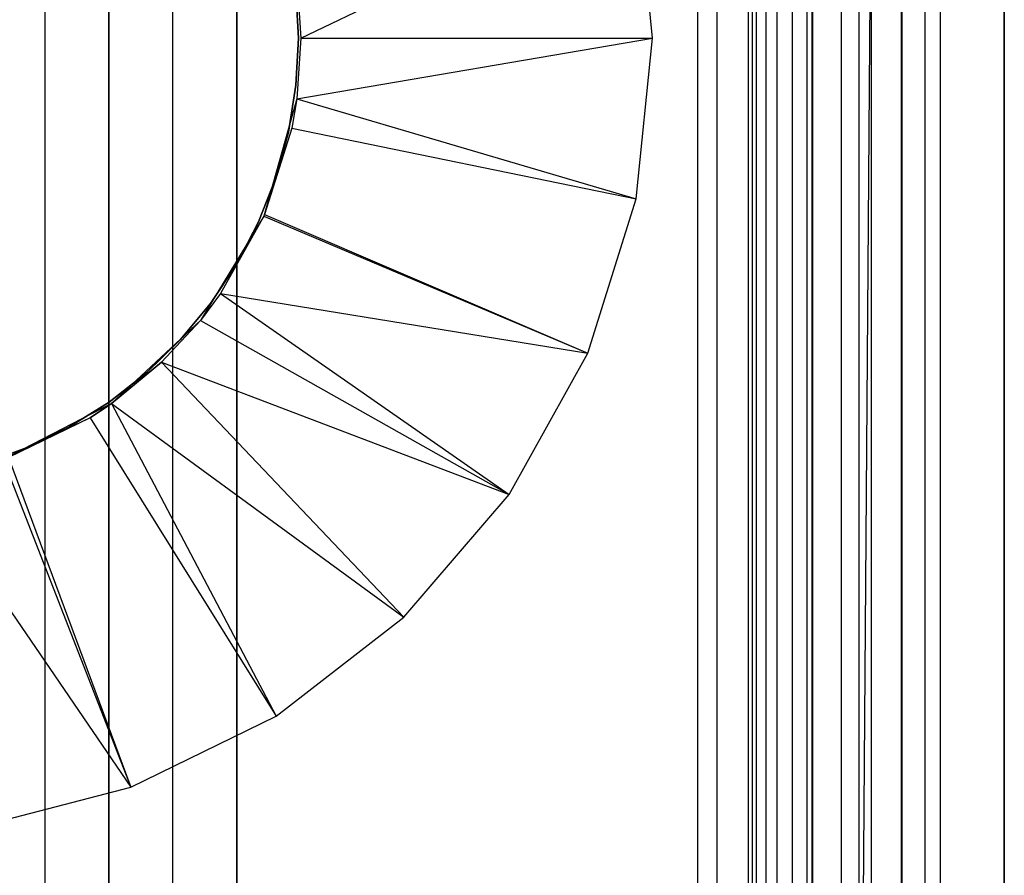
# Model space of a CAD drawing. Extents: x -18 to 18, y -209 to 194.
# Tile 31 of 108: x 3 to 18, y -101 to -88. Entities that reach past the tile are written whole.
import ezdxf

# ---------------------------------------------------------------- set-up
doc = ezdxf.new("R2010")
doc.units = 0
doc.header["$LTSCALE"] = 25.4
doc.layers.get('0').update_dxf_attribs({"linetype": 'CONTINUOUS'})

# ---------------------------------------------------------------- blocks, each defined once
blk = doc.blocks.new('PROFILE_FOCUS_15WB_STL')
at = {"color": 0}
for p, q in [((3, -207, -42), (3, 192, -41.992)), ((3, -207, -38), (3, 192, -38)), ((3, -207, -42), (3, 192, -41.992)), ((3, -207, -39.3), (3, 192, -39.3)), ((3, -207, -39.3), (3, 192, -39.3)), ((3, -207, -38), (3, 192, -38)), ((3, -207, -37), (3, 192, -37)), ((3, -207, -37), (3, 192, -37)), ((4, -207, -43), (4, 192, -43)), ((4, -207, -43), (4, 192, -43)), ((4, -207, -44.896), (4, 192, -44.896)), ((4, -207, -44.896), (4, 192, -44.896)), ((4, 192, -42), (4, -207, -42)), ((4, 192, -40.3), (4, -207, -40.3)), ((4, 192, -42), (4, -207, -42)), ((4, 192, -40.3), (4, -207, -40.3)), ((5, -207, -39.3), (5, 192, -39.3)), ((5, -207, -38), (5, 192, -38)), ((5, -207, -38), (5, 192, -38)), ((5, -207, -39.3), (5, 192, -39.3)), ((6, 192, -40.3), (6, -207, -40.3)), ((6, -207, -38), (6, 192, -38)), ((6, 192, -40.3), (6, -207, -40.3)), ((6, -207, -38), (6, 192, -38)), ((13.202, 192, -38), (13.202, -207, -38)), ((13.202, 192, -38), (13.202, -207, -38)), ((13.509, -207, -56.526), (13.509, 192, -56.526)), ((13.509, -207, -58.104), (13.509, 192, -58.104)), ((13.509, -207, -56.526), (13.509, 192, -56.526)), ((13.509, -207, -54.474), (13.509, 192, -54.474)), ((13.509, -207, -58.104), (13.509, 192, -58.104)), ((13.509, -207, -52.896), (13.509, 192, -52.896)), ((13.509, -207, -54.474), (13.509, 192, -54.474)), ((13.509, -207, -52.896), (13.509, 192, -52.896)), ((14, -207, -37), (14, 192, -36.992)), ((14, -207, -37), (14, 192, -36.992)), ((14.058, 192, -42), (14.058, -207, -42)), ((14.058, 192, -42), (14.058, -207, -42)), ((14.123, -207, -57.083), (14.123, 192, -57.083)), ((14.123, -207, -53.917), (14.123, 192, -53.917)), ((14.123, -207, -57.083), (14.123, 192, -57.083)), ((14.123, -207, -53.917), (14.123, 192, -53.917)), ((14.274, -207, -43), (14.274, 192, -43)), ((14.274, -207, -43), (14.274, 192, -43)), ((14.45, -207, -52.551), (14.45, 192, -52.551)), ((14.45, -207, -52.551), (14.45, 192, -52.551)), ((14.69, -207, -58.484), (14.69, 192, -58.484)), ((14.69, -207, -58.484), (14.69, 192, -58.484)), ((14.919, -207, -53.692), (14.919, 192, -53.692)), ((14.919, -207, -53.692), (14.919, 192, -53.692)), ((14.919, -207, -57.308), (14.919, 192, -57.308)), ((14.919, -207, -57.308), (14.919, 192, -57.308)), ((14.996, -207, -68.496), (14.996, 192, -68.496)), ((14.996, -207, -67.5), (14.996, 192, -67.5)), ((14.996, -207, -68.496), (14.996, 192, -68.496)), ((14.996, -207, -67.5), (14.996, 192, -67.5)), ((18, 192, -70.492), (14.996, -207, -70.5)), ((18, 192, -70.492), (14.996, -207, -70.5)), ((14.996, -207, -70.5), (14.996, 192, -70.5)), ((14.996, -207, -70.5), (14.996, 192, -70.5)), ((14.996, -207, -69.5), (14.996, 192, -69.5)), ((14.996, -207, -69.5), (14.996, 192, -69.5)), ((15.452, -207, -52.534), (15.452, 192, -52.534)), ((15.452, -207, -52.534), (15.452, 192, -52.534)), ((15.733, -207, -57.155), (15.733, 192, -57.155)), ((15.733, -207, -53.845), (15.733, 192, -53.845)), ((15.733, -207, -53.845), (15.733, 192, -53.845)), ((15.733, -207, -57.155), (15.733, 192, -57.155)), ((15.924, -207, -58.354), (15.924, 192, -58.354)), ((15.924, -207, -58.354), (15.924, 192, -58.354)), ((16.393, -207, -56.655), (16.393, 192, -56.655)), ((16.393, -207, -54.345), (16.393, 192, -54.345)), ((16.393, -207, -54.345), (16.393, 192, -54.345)), ((16.393, -207, -56.655), (16.393, 192, -56.655)), ((16.404, -207, -52.849), (16.404, 192, -52.849)), ((16.404, -207, -52.849), (16.404, 192, -52.849)), ((16.762, -207, -55.086), (16.762, 192, -55.086)), ((16.762, -207, -55.914), (16.762, 192, -55.914)), ((16.762, -207, -55.086), (16.762, 192, -55.086)), ((16.762, -207, -55.914), (16.762, 192, -55.914)), ((17, -207, -68.496), (17, 192, -68.496)), ((17, -207, -67.5), (17, 192, -67.5)), ((17, -207, -57.736), (17, 192, -57.736)), ((17, -207, -57.736), (17, 192, -57.736)), ((17, -207, -67.5), (17, 192, -67.5)), ((17, -207, -69.5), (17, 192, -69.5)), ((17, -207, -69.5), (17, 192, -69.5)), ((17, -207, -68.496), (17, 192, -68.496)), ((18, -207, -55.5), (18, 192, -55.492)), ((18, -207, -55.5), (18, 192, -55.492)), ((18, 192, -70.492), (18, -207, -70.5)), ((18, 192, -70.492), (18, -207, -70.5)), ((15, -74.266, -61.8), (15, -206.566, -61.8)), ((15, -206.566, -70.5), (15, -74.266, -70.5)), ((15, -74.266, -61.8), (15, -206.566, -61.8)), ((15, -206.566, -70.5), (15, -74.266, -70.5)), ((7, -87.916, -62.056), (12.244, -85.4, -70.5)), ((7, -87.916, -62.056), (12.244, -85.4, -70.5)), ((12.5, -87.916, -70.5), (12.244, -85.4, -70.5)), ((12.5, -87.916, -70.5), (12.244, -85.4, -70.5)), ((6.935, -86.963, -61.8), (7, -87.916, -61.8)), ((6.935, -86.963, -62.056), (7, -87.916, -62.056)), ((6.935, -86.963, -61.8), (7, -87.916, -61.8)), ((6.935, -86.963, -62.056), (7, -87.916, -62.056)), ((6.962, -87.916, -62.056), (6.923, -87.176, -62.056)), ((6.923, -87.176, -56.056), (6.962, -87.916, -56.056)), ((6.962, -87.916, -62.056), (6.923, -87.176, -62.056)), ((6.923, -87.176, -56.056), (6.962, -87.916, -56.056)), ((6.923, -88.656, -62.056), (6.962, -87.916, -62.056)), ((6.962, -87.916, -56.056), (6.923, -88.656, -56.056)), ((6.923, -88.656, -62.056), (6.962, -87.916, -62.056)), ((6.962, -87.916, -56.056), (6.923, -88.656, -56.056)), ((7, -87.916, -61.8), (6.935, -88.869, -61.8)), ((7, -87.916, -62.056), (6.935, -88.869, -62.056)), ((7, -87.916, -61.8), (6.935, -88.869, -61.8)), ((6.935, -88.869, -62.056), (12.5, -87.916, -70.5)), ((6.935, -88.869, -62.056), (12.5, -87.916, -70.5)), ((7, -87.916, -62.056), (6.935, -88.869, -62.056)), ((6.962, -87.916, -62.056), (6.962, -87.916, -56.056)), ((6.962, -87.916, -62.056), (6.962, -87.916, -56.056)), ((7, -87.916, -62.056), (7, -87.916, -61.8)), ((7, -87.916, -62.056), (7, -87.916, -61.8)), ((7, -87.916, -62.056), (12.5, -87.916, -70.5)), ((7, -87.916, -62.056), (12.5, -87.916, -70.5)), ((12.244, -90.432, -70.5), (12.5, -87.916, -70.5)), ((12.244, -90.432, -70.5), (12.5, -87.916, -70.5)), ((6.805, -89.387, -62.056), (6.923, -88.656, -62.056)), ((6.923, -88.656, -56.056), (6.805, -89.387, -56.056)), ((6.805, -89.387, -62.056), (6.923, -88.656, -62.056)), ((6.923, -88.656, -56.056), (6.805, -89.387, -56.056)), ((6.923, -88.656, -62.056), (6.923, -88.656, -56.056)), ((6.923, -88.656, -62.056), (6.923, -88.656, -56.056)), ((6.935, -88.869, -61.8), (6.42, -90.705, -61.8)), ((6.935, -88.869, -61.8), (6.42, -90.705, -61.8)), ((6.935, -88.869, -61.8), (6.857, -89.325, -62.056)), ((6.935, -88.869, -62.056), (6.857, -89.325, -62.056)), ((6.935, -88.869, -61.8), (6.857, -89.325, -62.056)), ((6.935, -88.869, -62.056), (6.857, -89.325, -62.056)), ((6.935, -88.869, -62.056), (6.935, -88.869, -61.8)), ((6.935, -88.869, -62.056), (6.935, -88.869, -61.8)), ((6.935, -88.869, -62.056), (12.244, -90.432, -70.5)), ((6.935, -88.869, -62.056), (12.244, -90.432, -70.5)), ((6.857, -89.325, -62.056), (6.42, -90.705, -61.8)), ((6.857, -89.325, -62.056), (6.42, -90.705, -61.8)), ((6.857, -89.325, -62.056), (6.433, -90.676, -62.056)), ((6.857, -89.325, -62.056), (6.433, -90.676, -62.056)), ((6.61, -90.102, -62.056), (6.805, -89.387, -62.056)), ((6.805, -89.387, -56.056), (6.61, -90.102, -56.056)), ((6.61, -90.102, -62.056), (6.805, -89.387, -62.056)), ((6.805, -89.387, -56.056), (6.61, -90.102, -56.056)), ((6.805, -89.387, -62.056), (6.805, -89.387, -56.056)), ((6.805, -89.387, -62.056), (6.805, -89.387, -56.056)), ((6.857, -89.325, -62.056), (12.244, -90.432, -70.5)), ((6.857, -89.325, -62.056), (12.244, -90.432, -70.5)), ((6.34, -90.793, -62.056), (6.61, -90.102, -62.056)), ((6.61, -90.102, -56.056), (6.34, -90.793, -56.056)), ((6.34, -90.793, -62.056), (6.61, -90.102, -62.056)), ((6.61, -90.102, -56.056), (6.34, -90.793, -56.056)), ((6.61, -90.102, -62.056), (6.61, -90.102, -56.056)), ((6.61, -90.102, -62.056), (6.61, -90.102, -56.056)), ((11.487, -92.845, -70.5), (12.244, -90.432, -70.5)), ((11.487, -92.845, -70.5), (12.244, -90.432, -70.5)), ((6.433, -90.676, -62.056), (6.42, -90.705, -61.8)), ((6.433, -90.676, -62.056), (6.42, -90.705, -62.056)), ((6.433, -90.676, -62.056), (11.487, -92.845, -70.5)), ((6.433, -90.676, -62.056), (11.487, -92.845, -70.5)), ((6.42, -90.705, -61.8), (5.43, -92.333, -61.8)), ((6.42, -90.705, -62.056), (5.43, -92.333, -61.8)), ((6.42, -90.705, -61.8), (5.43, -92.333, -61.8)), ((6.42, -90.705, -62.056), (5.43, -92.333, -61.8)), ((6.42, -90.705, -62.056), (5.745, -91.915, -62.056)), ((6.42, -90.705, -62.056), (5.745, -91.915, -62.056)), ((5.998, -91.45, -62.056), (6.34, -90.793, -62.056)), ((6.34, -90.793, -56.056), (5.998, -91.45, -56.056)), ((5.998, -91.45, -62.056), (6.34, -90.793, -62.056)), ((6.34, -90.793, -56.056), (5.998, -91.45, -56.056)), ((6.34, -90.793, -62.056), (6.34, -90.793, -56.056)), ((6.34, -90.793, -62.056), (6.34, -90.793, -56.056)), ((6.42, -90.705, -62.056), (6.42, -90.705, -61.8)), ((6.42, -90.705, -62.056), (11.487, -92.845, -70.5)), ((6.42, -90.705, -62.056), (11.487, -92.845, -70.5)), ((5.588, -92.068, -62.056), (5.998, -91.45, -62.056)), ((5.998, -91.45, -56.056), (5.588, -92.068, -56.056)), ((5.588, -92.068, -62.056), (5.998, -91.45, -62.056)), ((5.998, -91.45, -56.056), (5.588, -92.068, -56.056)), ((5.998, -91.45, -62.056), (5.998, -91.45, -56.056)), ((5.998, -91.45, -62.056), (5.998, -91.45, -56.056)), ((5.745, -91.915, -62.056), (5.43, -92.333, -61.8)), ((5.745, -91.915, -62.056), (5.43, -92.333, -61.8)), ((5.745, -91.915, -62.056), (5.43, -92.333, -62.056)), ((5.745, -91.915, -62.056), (5.43, -92.333, -62.056)), ((5.745, -91.915, -62.056), (10.26, -95.057, -70.5)), ((5.745, -91.915, -62.056), (10.26, -95.057, -70.5)), ((5.745, -91.915, -62.056), (11.487, -92.845, -70.5)), ((5.745, -91.915, -62.056), (11.487, -92.845, -70.5)), ((5.115, -92.638, -62.056), (5.588, -92.068, -62.056)), ((5.588, -92.068, -56.056), (5.115, -92.638, -56.056)), ((5.115, -92.638, -62.056), (5.588, -92.068, -62.056)), ((5.588, -92.068, -56.056), (5.115, -92.638, -56.056)), ((5.588, -92.068, -62.056), (5.588, -92.068, -56.056)), ((5.588, -92.068, -62.056), (5.588, -92.068, -56.056)), ((5.43, -92.333, -61.8), (4.037, -93.635, -61.8)), ((5.43, -92.333, -61.8), (4.037, -93.635, -61.8)), ((5.43, -92.333, -61.8), (4.823, -92.989, -62.056)), ((5.43, -92.333, -61.8), (4.823, -92.989, -62.056)), ((5.43, -92.333, -62.056), (4.823, -92.989, -62.056)), ((5.43, -92.333, -62.056), (4.823, -92.989, -62.056)), ((5.43, -92.333, -61.8), (5.43, -92.333, -62.056)), ((5.43, -92.333, -61.8), (5.43, -92.333, -62.056)), ((5.43, -92.333, -62.056), (10.26, -95.057, -70.5)), ((5.43, -92.333, -62.056), (10.26, -95.057, -70.5)), ((4.585, -93.155, -62.056), (5.115, -92.638, -62.056)), ((5.115, -92.638, -56.056), (4.585, -93.155, -56.056)), ((4.585, -93.155, -62.056), (5.115, -92.638, -62.056)), ((5.115, -92.638, -56.056), (4.585, -93.155, -56.056)), ((5.115, -92.638, -62.056), (5.115, -92.638, -56.056)), ((5.115, -92.638, -62.056), (5.115, -92.638, -56.056)), ((4.037, -93.635, -61.8), (4.823, -92.989, -62.056)), ((4.823, -92.989, -62.056), (4.037, -93.635, -62.056)), ((4.037, -93.635, -61.8), (4.823, -92.989, -62.056)), ((4.823, -92.989, -62.056), (4.037, -93.635, -62.056)), ((4.823, -92.989, -62.056), (8.612, -96.976, -70.5)), ((4.823, -92.989, -62.056), (8.612, -96.976, -70.5)), ((4.823, -92.989, -62.056), (10.26, -95.057, -70.5)), ((4.823, -92.989, -62.056), (10.26, -95.057, -70.5)), ((10.26, -95.057, -70.5), (11.487, -92.845, -70.5)), ((10.26, -95.057, -70.5), (11.487, -92.845, -70.5)), ((4.002, -93.613, -62.056), (4.585, -93.155, -62.056)), ((4.585, -93.155, -56.056), (4.002, -93.613, -56.056)), ((4.002, -93.613, -62.056), (4.585, -93.155, -62.056)), ((4.585, -93.155, -56.056), (4.002, -93.613, -56.056)), ((4.585, -93.155, -62.056), (4.585, -93.155, -56.056)), ((4.585, -93.155, -62.056), (4.585, -93.155, -56.056)), ((4.037, -93.635, -61.8), (2.344, -94.512, -61.8)), ((4.037, -93.635, -61.8), (2.344, -94.512, -61.8)), ((3.373, -94.006, -62.056), (4.002, -93.613, -62.056)), ((4.002, -93.613, -56.056), (3.373, -94.006, -56.056)), ((3.373, -94.006, -62.056), (4.002, -93.613, -62.056)), ((4.002, -93.613, -56.056), (3.373, -94.006, -56.056)), ((4.037, -93.635, -62.056), (3.703, -93.856, -62.056)), ((3.703, -93.856, -62.056), (4.037, -93.635, -61.8)), ((3.703, -93.856, -62.056), (4.037, -93.635, -61.8)), ((4.037, -93.635, -62.056), (3.703, -93.856, -62.056)), ((4.002, -93.613, -62.056), (4.002, -93.613, -56.056)), ((4.002, -93.613, -62.056), (4.002, -93.613, -56.056)), ((4.037, -93.635, -61.8), (4.037, -93.635, -62.056)), ((4.037, -93.635, -61.8), (4.037, -93.635, -62.056)), ((4.037, -93.635, -62.056), (6.612, -98.524, -70.5)), ((4.037, -93.635, -62.056), (6.612, -98.524, -70.5)), ((4.037, -93.635, -62.056), (8.612, -96.976, -70.5)), ((4.037, -93.635, -62.056), (8.612, -96.976, -70.5)), ((3.703, -93.856, -62.056), (2.344, -94.512, -61.8)), ((3.703, -93.856, -62.056), (2.344, -94.512, -61.8)), ((3.703, -93.856, -62.056), (2.431, -94.48, -62.056)), ((3.703, -93.856, -62.056), (2.431, -94.48, -62.056)), ((3.703, -93.856, -62.056), (6.612, -98.524, -70.5)), ((3.703, -93.856, -62.056), (6.612, -98.524, -70.5)), ((2.707, -94.33, -62.056), (3.373, -94.006, -62.056)), ((3.373, -94.006, -56.056), (2.707, -94.33, -56.056)), ((2.707, -94.33, -62.056), (3.373, -94.006, -62.056)), ((3.373, -94.006, -56.056), (2.707, -94.33, -56.056)), ((3.373, -94.006, -62.056), (3.373, -94.006, -56.056)), ((3.373, -94.006, -62.056), (3.373, -94.006, -56.056)), ((2.01, -94.581, -62.056), (2.707, -94.33, -62.056)), ((2.707, -94.33, -56.056), (2.01, -94.581, -56.056)), ((2.01, -94.581, -62.056), (2.707, -94.33, -62.056)), ((2.707, -94.33, -56.056), (2.01, -94.581, -56.056)), ((2.707, -94.33, -62.056), (2.707, -94.33, -56.056)), ((2.707, -94.33, -62.056), (2.707, -94.33, -56.056)), ((2.344, -94.512, -62.056), (4.341, -99.638, -70.5)), ((2.344, -94.512, -62.056), (4.341, -99.638, -70.5)), ((2.431, -94.48, -62.056), (4.341, -99.638, -70.5)), ((2.431, -94.48, -62.056), (4.341, -99.638, -70.5)), ((1.06, -94.835, -62.056), (4.341, -99.638, -70.5)), ((1.06, -94.835, -62.056), (4.341, -99.638, -70.5)), ((8.612, -96.976, -70.5), (10.26, -95.057, -70.5)), ((8.612, -96.976, -70.5), (10.26, -95.057, -70.5)), ((6.612, -98.524, -70.5), (8.612, -96.976, -70.5)), ((6.612, -98.524, -70.5), (8.612, -96.976, -70.5)), ((4.341, -99.638, -70.5), (6.612, -98.524, -70.5)), ((4.341, -99.638, -70.5), (6.612, -98.524, -70.5)), ((1.893, -100.272, -70.5), (4.341, -99.638, -70.5)), ((1.893, -100.272, -70.5), (4.341, -99.638, -70.5))]:
    blk.add_line(p, q, dxfattribs=at)

msp = doc.modelspace()

# ---------------------------------------------------------------- block references
at = {"color": 0}
msp.add_blockref('PROFILE_FOCUS_15WB_STL', (0, 0), dxfattribs=at)

doc.saveas('drawing.dxf')
